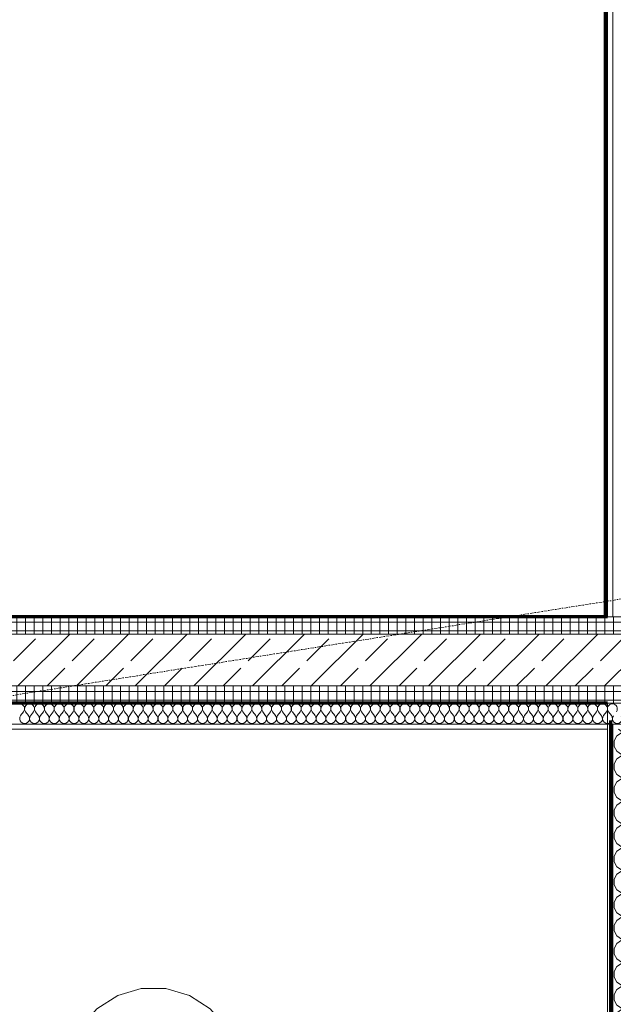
# Model space of a CAD drawing. Header units: millimetres. Extents: x 1523 to 74423, y -42059 to 10268.
# Tile 33 of 77: x 32983 to 34700, y -24454 to -21609. Entities that reach past the tile are written whole.
import ezdxf

# ---------------------------------------------------------------- set-up
doc = ezdxf.new("R2010")
doc.units = ezdxf.units.MM
doc.linetypes.add('CAx_nichtHalbton', pattern=[20001.0584, 10000, -0.5292, 10000, -0.5292])
doc.linetypes.add('IMPORT-STRICHPUNKT _7_', pattern=[20, 10, -5, 0, -5])
for name, color, linetype, lineweight, true_color in [('10 A--Wand innen _tragend_', 7, 'Continuous', 13, 0x656565), ('10 VSI--Wärmeschutz _veritkal_', 7, 'Continuous', 13, 0x656565), ('90 A--Achsraster _1_50_', 7, 'IMPORT-STRICHPUNKT _7_', 13, 0x656565), ('Neubau_10 A--Wand innen _tragend_', 7, 'Continuous', 13, 0x656565), ('Neubau_20 A--Gründungsbelag', 7, 'Continuous', 13, 0x656565), ('Xref_706_5_--_ÜP_-1_000_16_Übersichtsplan UG_IFC 2025_01_13_dwg', 7, 'Continuous', 13, 0x767676), ('XX', 7, 'Continuous', 18, 0x804040)]:
    doc.layers.add(name, color=color, linetype=linetype, lineweight=lineweight, true_color=true_color)
pattern_1 = [(86.336, (0, 0), (-24.948899, 1.597632), []), (176.336, (0, 0), (1.597632, 24.948899), [])]
pattern_2 = [(86.336, (0, 0), (-86.42598, 5.53439), [0, -50]), (86.336, (-41.615, 27.72), (-86.42598, 5.53439), [0, -50])]

# ---------------------------------------------------------------- blocks, each defined once
blk = doc.blocks.new('Xref_706_5_--_ÜP_-1_000_11_Übersichtsplan UG_IFC 2024_09_30_dwg__X97-41959665-SuD_-1UG gesamt Plot  - Blatt 1')
at = {"layer": 'Neubau_10 A--Wand innen _tragend_', "color": 9, "true_color": 0xcbcbcb}
for p, q in [((13150.4, -95659.6), (13140, -95649.8)), ((13152.9, -95636.9), (13140.6, -95644.1)), ((13147.3, -95688), (13136.9, -95678.2)), ((13149.8, -95665.3), (13137.5, -95672.5)), ((13144.1, -95716.4), (13133.7, -95706.6)), ((13146.6, -95693.7), (13134.3, -95700.9)), ((13141, -95744.8), (13130.6, -95735)), ((13143.5, -95722.1), (13131.2, -95729.3)), ((13137.8, -95773.2), (13127.4, -95763.4)), ((13140.3, -95750.4), (13128, -95757.7)), ((13134.7, -95801.6), (13124.3, -95791.8)), ((13137.2, -95778.8), (13124.9, -95786.1)), ((13131.5, -95830), (13121.1, -95820.2)), ((13134, -95807.2), (13121.7, -95814.5)), ((13128.4, -95858.4), (13118, -95848.6)), ((13130.9, -95835.6), (13118.6, -95842.9)), ((13125.2, -95886.8), (13114.8, -95877)), ((13127.7, -95864), (13115.4, -95871.3)), ((13122.1, -95915.2), (13111.7, -95905.4)), ((13124.6, -95892.4), (13112.3, -95899.7)), ((13118.9, -95943.5), (13108.5, -95933.8)), ((13121.4, -95920.8), (13109.1, -95928.1)), ((13115.8, -95971.9), (13105.3, -95962.2)), ((13118.3, -95949.2), (13106, -95956.5)), ((13112.6, -96000.3), (13102.2, -95990.6)), ((13115.1, -95977.6), (13102.8, -95984.9)), ((13109.5, -96028.7), (13099, -96019)), ((13112, -96006), (13099.7, -96013.3)), ((13106.3, -96057.1), (13095.9, -96047.4)), ((13108.8, -96034.4), (13096.5, -96041.7)), ((13103.2, -96085.5), (13092.7, -96075.8)), ((13105.7, -96062.8), (13093.4, -96070.1)), ((13100, -96113.9), (13089.6, -96104.2)), ((13102.5, -96091.2), (13090.2, -96098.5)), ((13096.9, -96142.3), (13086.4, -96132.6)), ((13099.4, -96119.6), (13087.1, -96126.9)), ((13093.7, -96170.7), (13083.3, -96160.9)), ((13096.2, -96148), (13083.9, -96155.3)), ((13090.6, -96199.1), (13080.1, -96189.3)), ((13093.1, -96176.4), (13080.8, -96183.7)), ((13087.4, -96227.5), (13077, -96217.7)), ((13089.9, -96204.8), (13077.6, -96212.1)), ((13084.3, -96255.9), (13073.8, -96246.1)), ((13086.8, -96233.2), (13074.5, -96240.5)), ((13081.1, -96284.3), (13070.7, -96274.5)), ((13083.6, -96261.6), (13071.3, -96268.9)), ((13078, -96312.7), (13067.5, -96302.9)), ((13080.5, -96290), (13068.2, -96297.3)), ((13074.8, -96341.1), (13064.4, -96331.3)), ((13077.3, -96318.4), (13065, -96325.7)), ((13071.6, -96369.5), (13061.2, -96359.7)), ((13074.2, -96346.8), (13061.9, -96354)), ((13068.5, -96397.9), (13058.1, -96388.1)), ((13071, -96375.2), (13058.7, -96382.4)), ((13065.3, -96426.3), (13054.9, -96416.5)), ((13067.9, -96403.6), (13055.6, -96410.8)), ((13062.2, -96454.7), (13051.8, -96444.9)), ((13064.7, -96432), (13052.4, -96439.2)), ((13059, -96483.1), (13048.6, -96473.3)), ((13061.6, -96460.4), (13049.3, -96467.6)), ((13055.9, -96511.5), (13045.5, -96501.7)), ((13058.4, -96488.8), (13046.1, -96496)), ((13052.7, -96539.9), (13042.3, -96530.1)), ((13055.3, -96517.2), (13043, -96524.4)), ((13049.6, -96568.3), (13039.2, -96558.5)), ((13052.1, -96545.6), (13039.8, -96552.8)), ((13046.4, -96596.7), (13036, -96586.9)), ((13049, -96574), (13036.7, -96581.2)), ((13043.3, -96625.1), (13032.9, -96615.3)), ((13045.8, -96602.4), (13033.5, -96609.6)), ((13040.1, -96653.5), (13029.7, -96643.7)), ((13042.7, -96630.8), (13030.4, -96638)), ((13037, -96681.9), (13026.6, -96672.1)), ((13039.5, -96659.2), (13027.2, -96666.4)), ((13033.8, -96710.3), (13023.4, -96700.5)), ((13036.4, -96687.6), (13024.1, -96694.8)), ((13030.7, -96738.7), (13020.3, -96728.9)), ((13033.2, -96716), (13020.9, -96723.2)), ((13027.5, -96767.1), (13017.1, -96757.3)), ((13030.1, -96744.3), (13017.8, -96751.6)), ((13024.4, -96795.5), (13014, -96785.7)), ((13026.9, -96772.7), (13014.6, -96780)), ((13021.2, -96823.9), (13010.8, -96814.1)), ((13023.8, -96801.1), (13011.4, -96808.4)), ((13018.1, -96852.3), (13007.7, -96842.5)), ((13020.6, -96829.5), (13008.3, -96836.8)), ((13014.9, -96880.7), (13004.5, -96870.9)), ((13017.5, -96857.9), (13005.1, -96865.2)), ((13011.8, -96909.1), (13001.4, -96899.3)), ((13014.3, -96886.3), (13002, -96893.6)), ((13008.6, -96937.4), (12998.2, -96927.7)), ((13011.1, -96914.7), (12998.8, -96922)), ((13005.5, -96965.8), (12995.1, -96956.1)), ((13008, -96943.1), (12995.7, -96950.4)), ((13002.3, -96994.2), (12991.9, -96984.5)), ((13004.8, -96971.5), (12992.5, -96978.8)), ((12999.2, -97022.6), (12988.8, -97012.9)), ((13001.7, -96999.9), (12989.4, -97007.2)), ((12996, -97051), (12985.6, -97041.3)), ((12998.5, -97028.3), (12986.2, -97035.6)), ((12992.9, -97079.4), (12982.5, -97069.7)), ((12995.4, -97056.7), (12983.1, -97064)), ((12989.7, -97107.8), (12979.3, -97098.1)), ((12992.2, -97085.1), (12979.9, -97092.4)), ((12986.6, -97136.2), (12976.2, -97126.5)), ((12989.1, -97113.5), (12976.8, -97120.8)), ((12983.4, -97164.6), (12973, -97154.8)), ((12985.9, -97141.9), (12973.6, -97149.2)), ((12980.3, -97193), (12969.9, -97183.2)), ((12982.8, -97170.3), (12970.5, -97177.6)), ((12977.1, -97221.4), (12966.7, -97211.6)), ((12979.6, -97198.7), (12967.3, -97206)), ((12974, -97249.8), (12963.6, -97240)), ((12976.5, -97227.1), (12964.2, -97234.4)), ((12970.8, -97278.2), (12960.4, -97268.4)), ((12973.3, -97255.5), (12961, -97262.8)), ((12967.7, -97306.6), (12957.2, -97296.8)), ((12970.2, -97283.9), (12957.9, -97291.2)), ((12964.5, -97335), (12954.1, -97325.2)), ((12967, -97312.3), (12954.7, -97319.6))]:
    blk.add_line(p, q, dxfattribs=at)
for centre, start, end in [((13133.4, -95631.8), 46.7982, 173.6681), ((13163.4, -95620.8), 226.7982, 120.538), ((13130.2, -95660.2), 46.7982, 173.6681), ((13133.4, -95631.8), 173.6681, 300.538), ((13160.2, -95649.2), 226.7982, 120.538), ((13127.1, -95688.6), 46.7982, 173.6681), ((13130.2, -95660.2), 173.6681, 300.538), ((13157.1, -95677.6), 226.7982, 120.538), ((13123.9, -95717), 46.7982, 173.6681), ((13127.1, -95688.6), 173.6681, 300.538), ((13153.9, -95706), 226.7982, 120.538), ((13120.8, -95745.4), 46.7982, 173.6681), ((13123.9, -95717), 173.6681, 300.538), ((13150.8, -95734.4), 226.7982, 120.538), ((13117.6, -95773.8), 46.7982, 173.6681), ((13120.8, -95745.4), 173.6681, 300.538), ((13147.6, -95762.8), 226.7982, 120.538), ((13114.5, -95802.2), 46.7982, 173.6681), ((13117.6, -95773.8), 173.6681, 300.538), ((13144.4, -95791.2), 226.7982, 120.538), ((13111.3, -95830.6), 46.7982, 173.6681), ((13114.5, -95802.2), 173.6681, 300.538), ((13141.3, -95819.5), 226.7982, 120.538), ((13108.2, -95859), 46.7982, 173.6681), ((13111.3, -95830.6), 173.6681, 300.538), ((13138.1, -95847.9), 226.7982, 120.538), ((13105, -95887.4), 46.7982, 173.6681), ((13108.2, -95859), 173.6681, 300.538), ((13135, -95876.3), 226.7982, 120.538), ((13101.9, -95915.8), 46.7982, 173.6681), ((13105, -95887.4), 173.6681, 300.538), ((13131.8, -95904.7), 226.7982, 120.538), ((13098.7, -95944.2), 46.7982, 173.6681), ((13101.9, -95915.8), 173.6681, 300.538), ((13128.7, -95933.1), 226.7982, 120.538), ((13095.6, -95972.6), 46.7982, 173.6681), ((13098.7, -95944.2), 173.6681, 300.538), ((13125.5, -95961.5), 226.7982, 120.538), ((13092.4, -96001), 46.7982, 173.6681), ((13095.6, -95972.6), 173.6681, 300.538), ((13122.4, -95989.9), 226.7982, 120.538), ((13089.3, -96029.4), 46.7982, 173.6681), ((13092.4, -96001), 173.6681, 300.538), ((13119.2, -96018.3), 226.7982, 120.538), ((13086.1, -96057.8), 46.7982, 173.6681), ((13089.3, -96029.4), 173.6681, 300.538), ((13116.1, -96046.7), 226.7982, 120.538), ((13083, -96086.2), 46.7982, 173.6681), ((13086.1, -96057.8), 173.6681, 300.538), ((13112.9, -96075.1), 226.7982, 120.538), ((13079.8, -96114.6), 46.7982, 173.6681), ((13083, -96086.2), 173.6681, 300.538), ((13109.8, -96103.5), 226.7982, 120.538), ((13076.7, -96143), 46.7982, 173.6681), ((13079.8, -96114.6), 173.6681, 300.538), ((13106.6, -96131.9), 226.7982, 120.538), ((13073.5, -96171.4), 46.7982, 173.6681), ((13076.7, -96143), 173.6681, 300.538), ((13103.5, -96160.3), 226.7982, 120.538), ((13070.4, -96199.8), 46.7982, 173.6681), ((13073.5, -96171.4), 173.6681, 300.538), ((13100.3, -96188.7), 226.7982, 120.538), ((13067.2, -96228.2), 46.7982, 173.6681), ((13070.4, -96199.8), 173.6681, 300.538), ((13097.2, -96217.1), 226.7982, 120.538), ((13064.1, -96256.6), 46.7982, 173.6681), ((13067.2, -96228.2), 173.6681, 300.538), ((13094, -96245.5), 226.7982, 120.538), ((13060.9, -96284.9), 46.7982, 173.6681), ((13064.1, -96256.6), 173.6681, 300.538), ((13090.9, -96273.9), 226.7982, 120.538), ((13057.8, -96313.3), 46.7982, 173.6681), ((13060.9, -96284.9), 173.6681, 300.538), ((13087.7, -96302.3), 226.7982, 120.538), ((13054.6, -96341.7), 46.7982, 173.6681), ((13057.8, -96313.3), 173.6681, 300.538), ((13084.6, -96330.7), 226.7982, 120.538), ((13051.5, -96370.1), 46.7982, 173.6681), ((13054.6, -96341.7), 173.6681, 300.538), ((13081.4, -96359.1), 226.7982, 120.538), ((13048.3, -96398.5), 46.7982, 173.6681), ((13051.5, -96370.1), 173.6681, 300.538), ((13078.3, -96387.5), 226.7982, 120.538), ((13045.2, -96426.9), 46.7982, 173.6681), ((13048.3, -96398.5), 173.6681, 300.538), ((13075.1, -96415.9), 226.7982, 120.538), ((13042, -96455.3), 46.7982, 173.6681), ((13045.2, -96426.9), 173.6681, 300.538), ((13072, -96444.3), 226.7982, 120.538), ((13038.9, -96483.7), 46.7982, 173.6681), ((13042, -96455.3), 173.6681, 300.538), ((13068.8, -96472.7), 226.7982, 120.538), ((13035.7, -96512.1), 46.7982, 173.6681), ((13038.9, -96483.7), 173.6681, 300.538), ((13065.7, -96501.1), 226.7982, 120.538), ((13032.5, -96540.5), 46.7982, 173.6681), ((13035.7, -96512.1), 173.6681, 300.538), ((13062.5, -96529.5), 226.7982, 120.538), ((13029.4, -96568.9), 46.7982, 173.6681), ((13032.5, -96540.5), 173.6681, 300.538), ((13059.4, -96557.9), 226.7982, 120.538), ((13026.2, -96597.3), 46.7982, 173.6681), ((13029.4, -96568.9), 173.6681, 300.538), ((13056.2, -96586.3), 226.7982, 120.538), ((13023.1, -96625.7), 46.7982, 173.6681), ((13026.2, -96597.3), 173.6681, 300.538), ((13053.1, -96614.7), 226.7982, 120.538), ((13019.9, -96654.1), 46.7982, 173.6681), ((13023.1, -96625.7), 173.6681, 300.538), ((13049.9, -96643.1), 226.7982, 120.538), ((13016.8, -96682.5), 46.7982, 173.6681), ((13019.9, -96654.1), 173.6681, 300.538), ((13046.8, -96671.5), 226.7982, 120.538), ((13013.6, -96710.9), 46.7982, 173.6681), ((13016.8, -96682.5), 173.6681, 300.538), ((13043.6, -96699.9), 226.7982, 120.538), ((13010.5, -96739.3), 46.7982, 173.6681), ((13013.6, -96710.9), 173.6681, 300.538), ((13040.5, -96728.3), 226.7982, 120.538), ((13007.3, -96767.7), 46.7982, 173.6681), ((13010.5, -96739.3), 173.6681, 300.538), ((13037.3, -96756.7), 226.7982, 120.538), ((13004.2, -96796.1), 46.7982, 173.6681), ((13007.3, -96767.7), 173.6681, 300.538), ((13034.2, -96785.1), 226.7982, 120.538), ((13001, -96824.5), 46.7982, 173.6681), ((13004.2, -96796.1), 173.6681, 300.538), ((13031, -96813.4), 226.7982, 120.538), ((12997.9, -96852.9), 46.7982, 173.6681), ((13001, -96824.5), 173.6681, 300.538), ((13027.9, -96841.8), 226.7982, 120.538), ((12994.7, -96881.3), 46.7982, 173.6681), ((12997.9, -96852.9), 173.6681, 300.538), ((13024.7, -96870.2), 226.7982, 120.538), ((12991.6, -96909.7), 46.7982, 173.6681), ((12994.7, -96881.3), 173.6681, 300.538), ((13021.6, -96898.6), 226.7982, 120.538), ((12988.4, -96938.1), 46.7982, 173.6681), ((12991.6, -96909.7), 173.6681, 300.538), ((13018.4, -96927), 226.7982, 120.538), ((12985.3, -96966.5), 46.7982, 173.6681), ((12988.4, -96938.1), 173.6681, 300.538), ((13015.3, -96955.4), 226.7982, 120.538), ((12982.1, -96994.9), 46.7982, 173.6681), ((12985.3, -96966.5), 173.6681, 300.538), ((13012.1, -96983.8), 226.7982, 120.538), ((12979, -97023.3), 46.7982, 173.6681), ((12982.1, -96994.9), 173.6681, 300.538), ((13009, -97012.2), 226.7982, 120.538), ((12975.8, -97051.7), 46.7982, 173.6681), ((12979, -97023.3), 173.6681, 300.538), ((13005.8, -97040.6), 226.7982, 120.538), ((12972.7, -97080.1), 46.7982, 173.6681), ((12975.8, -97051.7), 173.6681, 300.538), ((13002.7, -97069), 226.7982, 120.538), ((12969.5, -97108.5), 46.7982, 173.6681), ((12972.7, -97080.1), 173.6681, 300.538), ((12999.5, -97097.4), 226.7982, 120.538), ((12966.4, -97136.9), 46.7982, 173.6681), ((12969.5, -97108.5), 173.6681, 300.538), ((12996.3, -97125.8), 226.7982, 120.538), ((12963.2, -97165.3), 46.7982, 173.6681), ((12966.4, -97136.9), 173.6681, 300.538), ((12993.2, -97154.2), 226.7982, 120.538), ((12960.1, -97193.7), 46.7982, 173.6681), ((12963.2, -97165.3), 173.6681, 300.538), ((12990, -97182.6), 226.7982, 120.538), ((12956.9, -97222.1), 46.7982, 173.6681), ((12960.1, -97193.7), 173.6681, 300.538), ((12986.9, -97211), 226.7982, 120.538), ((12953.8, -97250.5), 46.7982, 173.6681), ((12956.9, -97222.1), 173.6681, 300.538), ((12983.7, -97239.4), 226.7982, 120.538), ((12950.6, -97278.8), 46.7982, 173.6681), ((12953.8, -97250.5), 173.6681, 300.538), ((12980.6, -97267.8), 226.7982, 120.538), ((12947.5, -97307.2), 46.7982, 173.6681), ((12950.6, -97278.8), 173.6681, 300.538), ((12977.4, -97296.2), 226.7982, 120.538), ((12944.3, -97335.6), 46.7982, 173.6681), ((12947.5, -97307.2), 173.6681, 300.538), ((12974.3, -97324.6), 226.7982, 120.538)]:
    blk.add_arc(centre, 14.3, start, end, dxfattribs=at)
blk = doc.blocks.new('Xref_706_5_--_ÜP_-1_000_11_Übersichtsplan UG_IFC 2024_09_30_dwg__X3115-41960549-SuD_-1UG gesamt Plot  - Blatt 1')
at = {"layer": '10 VSI--Wärmeschutz _veritkal_', "color": 9, "true_color": 0xcbcbcb, "flags": 128}
for points in [[(13207.4, -95502.6), (13215.4, -95502.4), (13224.4, -95504.6), (13232.3, -95509.3), (13238.7, -95515.9), (13243, -95524), (13245, -95533), (13244.4, -95542.1), (13241.4, -95550.8), (13236.1, -95558.3), (13213.3, -95582.6), (13205.4, -95596.8), (13205.1, -95613), (13212.5, -95627.5), (13225.9, -95636.7), (13242.1, -95638.5), (13257.1, -95632.4), (13267.5, -95620), (13270.9, -95604.1), (13266.3, -95588.5), (13249.3, -95559.8)], [(13249.3, -95559.8), (13245.8, -95551.3), (13244.7, -95542.2), (13246.2, -95533.1), (13250, -95524.8), (13256.1, -95517.8), (13263.7, -95512.7), (13272.5, -95510), (13281.7, -95509.7), (13290.6, -95512), (13298.6, -95516.6), (13305, -95523.2), (13309.3, -95531.3), (13311.3, -95540.3), (13310.7, -95549.5), (13307.6, -95558.2), (13302.3, -95565.7), (13279.5, -95590), (13271.6, -95604.2), (13271.4, -95620.4), (13278.8, -95634.8), (13292.2, -95644), (13308.3, -95645.8), (13323.4, -95639.8), (13333.8, -95627.3), (13337.1, -95611.4), (13332.5, -95595.9), (13315.6, -95567.1)], [(13315.6, -95567.1), (13312, -95558.7), (13311, -95549.5), (13312.4, -95540.4), (13316.3, -95532.1), (13322.3, -95525.1), (13330, -95520.1), (13338.8, -95517.3), (13348, -95517.1), (13356.9, -95519.3), (13364.8, -95524), (13371.2, -95530.6), (13375.6, -95538.7), (13377.5, -95547.7), (13377, -95556.8), (13373.9, -95565.5), (13368.6, -95573), (13345.8, -95597.3), (13337.9, -95611.5), (13337.6, -95627.8), (13345.1, -95642.2), (13358.4, -95651.4), (13374.6, -95653.2), (13389.6, -95647.1), (13400.1, -95634.7), (13403.4, -95618.8), (13398.8, -95603.2), (13381.8, -95574.5)], [(13381.8, -95574.5), (13378.3, -95566), (13377.2, -95556.9), (13378.7, -95547.8), (13382.6, -95539.5), (13388.6, -95532.5), (13396.3, -95527.4), (13405, -95524.7), (13414.2, -95524.4), (13423.1, -95526.7), (13431.1, -95531.3), (13437.5, -95537.9), (13441.8, -95546), (13443.8, -95555), (13443.2, -95564.2), (13440.2, -95572.9), (13434.8, -95580.4), (13412, -95604.7), (13404.1, -95618.9), (13403.9, -95635.1), (13411.3, -95649.5), (13424.7, -95658.7), (13440.8, -95660.5), (13455.9, -95654.5), (13466.3, -95642), (13469.6, -95626.1), (13465, -95610.6), (13448.1, -95581.9), (13444.6, -95573.4), (13443.5, -95564.2), (13444.9, -95555.1), (13448.8, -95546.8), (13454.8, -95539.9), (13462.5, -95534.8), (13471.3, -95532), (13480.5, -95531.8), (13489.4, -95534.1), (13497.4, -95538.7), (13503.7, -95545.3), (13508.1, -95553.4), (13510, -95562.4), (13509.5, -95571.6), (13506.4, -95580.2), (13501.1, -95587.7), (13478.3, -95612), (13470.4, -95626.2), (13470.1, -95642.5), (13477.6, -95656.9), (13491, -95666.1), (13507.1, -95667.9), (13522.2, -95661.8), (13532.6, -95649.4), (13535.9, -95633.5), (13531.3, -95617.9), (13514.4, -95589.2)], [(13514.4, -95589.2), (13510.8, -95580.7), (13509.7, -95571.6), (13511.2, -95562.5), (13515.1, -95554.2), (13521.1, -95547.2), (13528.8, -95542.2), (13537.6, -95539.4), (13546.7, -95539.1), (13555.7, -95541.4), (13563.6, -95546), (13570, -95552.6), (13574.3, -95560.7), (13576.3, -95569.7), (13575.7, -95578.9), (13572.7, -95587.6), (13567.4, -95595.1), (13544.6, -95619.4), (13536.7, -95633.6), (13536.4, -95649.8), (13543.8, -95664.2), (13557.2, -95673.4), (13573.4, -95675.2), (13588.4, -95669.2), (13598.8, -95656.7), (13602.2, -95640.8), (13597.6, -95625.3), (13580.6, -95596.6)], [(13580.6, -95596.6), (13577.1, -95588.1), (13576, -95578.9), (13577.5, -95569.9), (13581.3, -95561.5), (13587.4, -95554.6), (13595, -95549.5), (13603.8, -95546.7), (13613, -95546.5), (13621.9, -95548.8), (13629.9, -95553.4), (13636.3, -95560), (13640.6, -95568.1), (13642.6, -95577.1), (13642, -95586.3), (13638.9, -95594.9), (13633.6, -95602.4), (13610.8, -95626.7), (13602.9, -95640.9), (13602.7, -95657.2), (13610.1, -95671.6), (13623.5, -95680.8), (13639.6, -95682.6), (13654.7, -95676.5), (13665.1, -95664.1), (13668.4, -95648.2), (13663.8, -95632.6), (13646.9, -95603.9)], [(13646.9, -95603.9), (13643.3, -95595.4), (13642.3, -95586.3), (13643.7, -95577.2), (13647.6, -95568.9), (13653.6, -95561.9), (13661.3, -95556.9), (13670.1, -95554.1), (13679.3, -95553.8), (13688.2, -95556.1), (13696.1, -95560.7), (13702.5, -95567.3), (13706.9, -95575.4), (13708.8, -95584.4), (13708.3, -95593.6), (13705.2, -95602.3), (13699.9, -95609.8), (13677.1, -95634.1), (13669.2, -95648.3), (13668.9, -95664.5), (13676.4, -95678.9), (13689.7, -95688.1), (13705.9, -95689.9), (13720.9, -95683.9), (13731.4, -95671.4), (13734.7, -95655.5), (13730.1, -95640), (13713.1, -95611.3)], [(13713.1, -95611.3), (13709.6, -95602.8), (13708.5, -95593.6), (13710, -95584.6), (13713.9, -95576.2), (13719.9, -95569.3), (13727.6, -95564.2), (13736.3, -95561.4), (13745.5, -95561.2), (13754.4, -95563.5), (13762.4, -95568.1), (13768.8, -95574.7), (13773.1, -95582.8), (13775.1, -95591.8), (13774.5, -95601), (13771.5, -95609.6), (13766.1, -95617.1), (13743.3, -95641.4), (13735.4, -95655.6), (13735.2, -95671.9), (13742.6, -95686.3), (13756, -95695.5), (13772.1, -95697.3), (13787.2, -95691.2), (13797.6, -95678.8), (13800.9, -95662.9), (13796.3, -95647.3), (13779.4, -95618.6), (13775.9, -95610.1), (13774.8, -95601), (13776.2, -95591.9), (13780.1, -95583.6), (13786.1, -95576.6), (13793.8, -95571.6), (13802.6, -95568.8), (13811.8, -95568.5), (13820.7, -95570.8), (13828.7, -95575.4), (13835, -95582), (13839.4, -95590.1), (13841.3, -95599.1), (13840.8, -95608.3), (13837.7, -95617), (13832.4, -95624.5), (13809.6, -95648.8), (13801.7, -95663), (13801.4, -95679.2), (13808.9, -95693.6), (13822.3, -95702.8), (13838.4, -95704.6), (13853.5, -95698.6), (13863.9, -95686.1), (13867.2, -95670.2), (13862.6, -95654.7), (13845.7, -95626)], [(13194.2, -95621.1), (13201.3, -95612.6), (13204.6, -95596.7), (13200, -95581.2), (13198.9, -95579.2)], [(13845.7, -95626), (13842.1, -95617.5), (13841, -95608.3), (13842.5, -95599.3), (13846.4, -95590.9), (13852.4, -95584), (13860.1, -95578.9), (13868.9, -95576.2), (13878, -95575.9), (13887, -95578.2), (13894.9, -95582.8), (13901.3, -95589.4), (13905.6, -95597.5), (13907.6, -95606.5), (13907, -95615.7), (13904, -95624.3), (13898.7, -95631.8), (13875.9, -95656.1), (13868, -95670.3), (13867.7, -95686.6), (13875.1, -95701), (13888.5, -95710.2), (13904.7, -95712), (13919.7, -95705.9), (13930.1, -95693.5), (13933.5, -95677.6), (13928.9, -95662), (13911.9, -95633.3)], [(13911.9, -95633.3), (13908.4, -95624.8), (13907.3, -95615.7), (13908.8, -95606.6), (13912.6, -95598.3), (13918.7, -95591.3), (13926.3, -95586.3), (13935.1, -95583.5), (13944.3, -95583.2), (13953.2, -95585.5), (13961.2, -95590.1), (13967.6, -95596.7), (13971.9, -95604.8), (13973.9, -95613.8), (13973.3, -95623), (13970.2, -95631.7), (13964.9, -95639.2), (13942.1, -95663.5), (13934.2, -95677.7), (13934, -95693.9), (13941.4, -95708.3), (13954.8, -95717.6), (13970.9, -95719.3), (13986, -95713.3), (13996.4, -95700.8), (13999.7, -95685), (13995.1, -95669.4), (13978.2, -95640.7)], [(13978.2, -95640.7), (13974.6, -95632.2), (13973.6, -95623), (13975, -95614), (13978.9, -95605.6), (13984.9, -95598.7), (13992.6, -95593.6), (14001.4, -95590.9), (14010.6, -95590.6), (14019.5, -95592.9), (14027.4, -95597.5), (14033.8, -95604.1), (14038.2, -95612.2), (14040.1, -95621.2), (14039.6, -95630.4), (14036.5, -95639), (14031.2, -95646.5), (14008.4, -95670.8), (14000.5, -95685), (14000.2, -95701.3), (14007.7, -95715.7), (14021, -95724.9), (14037.2, -95726.7), (14052.2, -95720.6), (14062.7, -95708.2), (14066, -95692.3), (14061.4, -95676.7), (14044.4, -95648)], [(14044.4, -95648), (14040.9, -95639.5), (14039.8, -95630.4), (14041.3, -95621.3), (14045.2, -95613), (14051.2, -95606), (14058.9, -95601), (14067.6, -95598.2), (14076.8, -95598), (14085.7, -95600.2), (14093.7, -95604.8), (14100.1, -95611.4), (14104.4, -95619.6), (14106.4, -95628.5), (14105.8, -95637.7), (14102.8, -95646.4), (14097.4, -95653.9), (14074.6, -95678.2), (14066.7, -95692.4), (14066.5, -95708.6), (14073.9, -95723.1), (14087.3, -95732.3), (14103.4, -95734), (14118.5, -95728), (14128.9, -95715.6), (14132.2, -95699.7), (14127.6, -95684.1), (14110.7, -95655.4)], [(14110.7, -95655.4), (14107.2, -95646.9), (14106.1, -95637.7), (14107.5, -95628.7), (14111.4, -95620.3), (14117.4, -95613.4), (14125.1, -95608.3), (14133.9, -95605.6), (14143.1, -95605.3), (14152, -95607.6), (14160, -95612.2), (14166.3, -95618.8), (14170.7, -95626.9), (14172.6, -95635.9), (14172.1, -95645.1), (14169, -95653.7), (14163.7, -95661.3), (14140.9, -95685.6), (14133, -95699.7), (14132.7, -95716), (14140.2, -95730.4), (14153.6, -95739.6), (14169.7, -95741.4), (14184.8, -95735.4), (14195.2, -95722.9), (14198.5, -95707), (14193.9, -95691.4), (14177, -95662.7)], [(14177, -95662.7), (14173.4, -95654.2), (14172.3, -95645.1), (14173.8, -95636), (14177.7, -95627.7), (14183.7, -95620.7), (14191.4, -95615.7), (14200.2, -95612.9), (14209.3, -95612.7), (14218.3, -95614.9), (14226.2, -95619.5), (14232.6, -95626.1), (14236.9, -95634.3), (14238.9, -95643.2), (14238.3, -95652.4), (14235.3, -95661.1), (14230, -95668.6), (14207.2, -95692.9), (14199.3, -95707.1), (14199, -95723.3), (14206.4, -95737.8), (14219.8, -95747), (14236, -95748.7), (14251, -95742.7), (14261.4, -95730.3), (14264.8, -95714.4), (14260.2, -95698.8), (14243.2, -95670.1)], [(14243.2, -95670.1), (14239.7, -95661.6), (14238.6, -95652.5), (14240.1, -95643.4), (14243.9, -95635), (14250, -95628.1), (14257.6, -95623), (14266.4, -95620.3), (14275.6, -95620), (14284.5, -95622.3), (14292.5, -95626.9), (14298.9, -95633.5), (14303.2, -95641.6), (14305.2, -95650.6), (14304.6, -95659.8), (14301.5, -95668.4), (14296.2, -95676), (14273.4, -95700.3), (14265.5, -95714.4), (14265.3, -95730.7), (14272.7, -95745.1), (14286.1, -95754.3), (14302.2, -95756.1), (14317.3, -95750.1), (14327.7, -95737.6), (14331, -95721.7), (14326.4, -95706.1), (14309.5, -95677.4)], [(14309.5, -95677.4), (14305.9, -95668.9), (14304.9, -95659.8), (14306.3, -95650.7), (14310.2, -95642.4), (14316.2, -95635.4), (14323.9, -95630.4), (14332.7, -95627.6), (14341.9, -95627.4), (14350.8, -95629.6), (14358.7, -95634.2), (14365.1, -95640.9), (14369.5, -95649), (14371.4, -95657.9), (14370.9, -95667.1), (14367.8, -95675.8), (14362.5, -95683.3), (14339.7, -95707.6), (14331.8, -95721.8), (14331.5, -95738), (14339, -95752.5), (14352.3, -95761.7), (14368.5, -95763.5), (14383.5, -95757.4), (14394, -95745), (14397.3, -95729.1), (14392.7, -95713.5), (14375.7, -95684.8)], [(14375.7, -95684.8), (14372.2, -95676.3), (14371.1, -95667.2), (14372.6, -95658.1), (14376.5, -95649.7), (14382.5, -95642.8), (14390.2, -95637.7), (14398.9, -95635), (14408.1, -95634.7), (14417, -95637), (14425, -95641.6), (14431.4, -95648.2), (14435.7, -95656.3), (14437.7, -95665.3), (14437.1, -95674.5), (14434.1, -95683.2), (14428.8, -95690.7), (14405.9, -95715), (14398, -95729.1), (14397.8, -95745.4), (14405.2, -95759.8), (14418.6, -95769), (14434.7, -95770.8), (14449.8, -95764.8), (14460.2, -95752.3), (14463.5, -95736.4), (14458.9, -95720.8), (14442, -95692.1)], [(14442, -95692.1), (14438.5, -95683.6), (14437.4, -95674.5), (14438.8, -95665.4), (14442.7, -95657.1), (14448.7, -95650.1), (14456.4, -95645.1), (14465.2, -95642.3), (14474.4, -95642.1), (14483.3, -95644.3), (14491.3, -95648.9), (14497.6, -95655.6), (14502, -95663.7), (14503.9, -95672.7), (14503.4, -95681.8), (14500.3, -95690.5), (14495, -95698), (14472.2, -95722.3), (14464.3, -95736.5), (14464, -95752.7), (14471.5, -95767.2), (14484.9, -95776.4), (14501, -95778.2), (14516.1, -95772.1), (14526.5, -95759.7), (14529.8, -95743.8), (14525.2, -95728.2), (14508.3, -95699.5)], [(14508.3, -95699.5), (14504.7, -95691), (14503.6, -95681.9), (14505.1, -95672.8), (14509, -95664.4), (14515, -95657.5), (14522.7, -95652.4), (14531.5, -95649.7), (14540.6, -95649.4), (14549.6, -95651.7), (14557.5, -95656.3), (14563.9, -95662.9), (14568.2, -95671), (14570.2, -95680), (14569.6, -95689.2), (14566.6, -95697.9), (14561.3, -95705.4), (14538.5, -95729.7), (14530.6, -95743.8), (14530.3, -95760.1), (14537.7, -95774.5), (14551.1, -95783.7), (14567.3, -95785.5), (14582.3, -95779.5), (14592.7, -95767), (14596.1, -95751.1), (14591.5, -95735.5), (14574.5, -95706.8)], [(14574.5, -95706.8), (14571, -95698.3), (14569.9, -95689.2), (14571.4, -95680.1), (14575.2, -95671.8), (14581.3, -95664.8), (14588.9, -95659.8), (14597.7, -95657), (14606.9, -95656.8), (14615.8, -95659), (14623.8, -95663.6), (14630.2, -95670.3), (14634.5, -95678.4), (14636.5, -95687.4), (14635.9, -95696.5), (14632.8, -95705.2), (14627.5, -95712.7), (14604.7, -95737), (14596.8, -95751.2), (14596.6, -95767.4), (14604, -95781.9), (14617.4, -95791.1), (14633.5, -95792.9), (14648.6, -95786.8), (14659, -95774.4), (14662.3, -95758.5), (14657.7, -95742.9), (14640.8, -95714.2)], [(14640.8, -95714.2), (14637.2, -95705.7), (14636.2, -95696.6), (14637.6, -95687.5), (14641.5, -95679.1), (14647.5, -95672.2), (14655.2, -95667.1), (14664, -95664.4), (14673.2, -95664.1), (14682.1, -95666.4), (14690, -95671), (14696.4, -95677.6), (14700.8, -95685.7), (14702.7, -95694.7), (14702.2, -95703.9), (14699.1, -95712.6), (14693.8, -95720.1), (14671, -95744.4), (14663.1, -95758.6), (14662.8, -95774.8), (14670.3, -95789.2), (14683.6, -95798.4), (14699.8, -95800.2), (14714.8, -95794.2), (14725.3, -95781.7), (14728.6, -95765.8), (14724, -95750.2), (14707, -95721.5)], [(14778.9, -95802.4), (14766, -95807.6), (14749.9, -95805.8), (14736.5, -95796.6), (14729.1, -95782.1), (14729.3, -95765.9), (14737.2, -95751.7), (14760.1, -95727.4), (14765.4, -95719.9), (14768.4, -95711.2), (14769, -95702.1), (14767, -95693.1), (14762.7, -95685), (14756.3, -95678.4), (14748.3, -95673.7), (14739.4, -95671.5), (14730.2, -95671.7), (14721.5, -95674.5), (14713.8, -95679.5), (14707.8, -95686.5), (14703.9, -95694.8), (14702.4, -95703.9), (14703.5, -95713), (14707, -95721.5)], [(14792.4, -95680.4), (14787.7, -95681.8), (14780, -95686.9), (14774, -95693.8), (14770.1, -95702.2), (14768.7, -95711.3), (14769.8, -95720.4), (14773.3, -95728.9), (14784.9, -95748.5)]]:
    blk.add_lwpolyline(points, dxfattribs=at)
blk = doc.blocks.new('Xref_706_5_--_ÜP_-1_000_11_Übersichtsplan UG_IFC 2024_09_30_dwg_Standard-Rastermarker_7-V4-SuD_-1UG gesamt Plot  - Blatt 1')
at = {"layer": '90 A--Achsraster _1_50_', "color": 9, "true_color": 0xcbcbcb}
blk.add_line((0, 0), (53642.7, 0), dxfattribs=at)
blk = doc.blocks.new('Xref_706_5_--_ÜP_-1_000_16_Übersichtsplan UG_IFC 2025_01_13_dwg-35469238-SuD_-1UG gesamt Plot  - Blatt 1')
at = {"layer": '10 VSI--Wärmeschutz _veritkal_', "true_color": 0xcbcbcb}
h = blk.add_hatch(dxfattribs=at)
h.set_pattern_fill('FP_12', color=9, style=0, pattern_type=2)
h.set_pattern_definition(pattern_2)
h.paths.add_polyline_path([(17305.8, -94898.8), (12842.9, -94613), (12844.3, -94628.1), (17304.8, -94913.8)])
h = blk.add_hatch(dxfattribs=at)
h.set_pattern_fill('FP_12', color=9, style=0, pattern_type=2)
h.set_pattern_definition(pattern_2)
h.paths.add_polyline_path([(19220.9, -95036.4), (19221.9, -95021.4), (17630.1, -94919.5), (17629.2, -94934.5)])
at = {"layer": 'Neubau_10 A--Wand innen _tragend_', "true_color": 0xcbcbcb}
h = blk.add_hatch(dxfattribs=at)
h.set_pattern_fill('FP_7', color=9, style=0, pattern_type=2)
h.set_pattern_definition(pattern_1)
h.paths.add_polyline_path([(17355.7, -94902), (17364.6, -94762.3), (17314.7, -94759.1), (17092.1, -98237), (17141.9, -98240.1), (17354.7, -94916.9)])
h = blk.add_hatch(dxfattribs=at)
h.set_pattern_fill('FP_5', color=9, style=0, pattern_type=2)
h.set_pattern_definition([(131.336, (0, 0), (90.10192, 79.25683), []), (131.336, (-45.05, -39.63), (90.10192, 79.25683), [90, -30])])
h.paths.add_polyline_path([(17297.1, -98164.3), (17514.3, -94771.9), (17364.6, -94762.3), (17141.9, -98240.1), (17291.6, -98249.7)])
h = blk.add_hatch(dxfattribs=at)
h.set_pattern_fill('FP_7', color=9, style=0, pattern_type=2)
h.set_pattern_definition(pattern_1)
h.paths.add_polyline_path([(17341.5, -98252.9), (17564.2, -94775), (17514.3, -94771.9), (17291.6, -98249.7)])
at = {"color": 7, "lineweight": 13, "true_color": 0xefefef, "flags": 128}
blk.add_lwpolyline([(18555.8, -96059), (18484.8, -96064.6), (18418.4, -96090), (18361.7, -96133), (18319.5, -96190.3), (18295.1, -96257.2), (18290.6, -96328.2), (18306.2, -96397.6), (18340.8, -96459.8), (18391.5, -96509.7), (18454.2, -96543.4), (18523.8, -96558), (18594.8, -96552.4), (18661.2, -96527), (18717.9, -96483.9), (18760.1, -96426.6), (18784.5, -96359.8), (18789, -96288.8), (18773.4, -96219.4), (18738.8, -96157.2), (18688.1, -96107.2), (18625.4, -96073.6)], close=True, dxfattribs=at)
at = {"layer": '10 A--Wand innen _tragend_', "color": 9, "true_color": 0xcbcbcb}
blk.add_line((17615.2, -94918.6), (17630.1, -94919.5), dxfattribs=at)
at = {"layer": '10 VSI--Wärmeschutz _veritkal_', "color": 9, "true_color": 0xcbcbcb, "flags": 128}
for points in [[(12844.3, -94628.1), (17304.8, -94913.8), (17305.8, -94898.8), (12842.9, -94613)], [(17629.2, -94934.5), (19220.9, -95036.4), (19221.9, -95021.4), (17630.1, -94919.5)]]:
    blk.add_lwpolyline(points, dxfattribs=at)
at = {"layer": 'Neubau_10 A--Wand innen _tragend_', "color": 9, "true_color": 0xcbcbcb}
for p, q in [((17141.9, -98240.1), (17364.6, -94762.3)), ((17291.6, -98249.7), (17514.3, -94771.9))]:
    blk.add_line(p, q, dxfattribs=at)
at = {"layer": 'Neubau_10 A--Wand innen _tragend_', "color": 9, "true_color": 0xcbcbcb, "flags": 128}
for points in [[(17639.1, -94779.8), (17624.1, -94778.9), (17564.2, -94775), (17514.3, -94771.9), (17364.6, -94762.3), (17314.7, -94759.1), (17092.1, -98237), (17401.4, -98256.8), (17615.2, -94918.6), (17624.1, -94778.9)], [(17564.2, -94775), (17340.6, -98267.9), (17415.4, -98272.7), (17416.4, -98257.7), (17629.2, -94934.5)]]:
    blk.add_lwpolyline(points, dxfattribs=at)
at = {"layer": 'Neubau_20 A--Gründungsbelag', "color": 9, "true_color": 0xcbcbcb, "flags": 128}
blk.add_lwpolyline([(19300.7, -95041.5), (17554.3, -94929.7), (17341.5, -98252.9), (17092.1, -98237), (17304.8, -94913.7), (12763.5, -94622.9), (13231, -99628.1), (16987.6, -99868.6), (16995.6, -99743.9), (17245.1, -99759.8), (17205.1, -100383.6), (16955.6, -100367.6), (16971.6, -100118.1), (13254.6, -99880.1), (13450.5, -101978.3)], dxfattribs=at)
for name, p, rotation in [('Xref_706_5_--_ÜP_-1_000_11_Übersichtsplan UG_IFC 2024_09_30_dwg_Standard-Rastermarker_7-V4-SuD_-1UG gesamt Plot  - Blatt 1', (18705.3, -110386.7), 95.33628353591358), ('Xref_706_5_--_ÜP_-1_000_11_Übersichtsplan UG_IFC 2024_09_30_dwg__X3115-41960549-SuD_-1UG gesamt Plot  - Blatt 1', (0, 0), 2.668141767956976), ('Xref_706_5_--_ÜP_-1_000_11_Übersichtsplan UG_IFC 2024_09_30_dwg__X97-41959665-SuD_-1UG gesamt Plot  - Blatt 1', (0, 0), 2.668141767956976)]:
    blk.add_blockref(name, p, dxfattribs=dict(rotation=rotation))

msp = doc.modelspace()

# ---------------------------------------------------------------- linework, layer by layer
at = {"layer": 'XX', "color": 7, "linetype": 'CAx_nichtHalbton', "lineweight": 70, "true_color": 0xffffff}
for p, q in [((34676.341, -18784.94), (34676.341, -23334.495)), ((34683.186, -23334.495), (29718.145, -23334.495)), ((34683.186, -23584.495), (27323.116, -23584.495)), ((34692.57, -25334.478), (34692.57, -23634.478))]:
    msp.add_line(p, q, dxfattribs=at)

# ---------------------------------------------------------------- block references
at = {"layer": 'Xref_706_5_--_ÜP_-1_000_16_Übersichtsplan UG_IFC 2025_01_13_dwg', "color": 9, "true_color": 0xcbcbcb, "rotation": 273.663716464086}
msp.add_blockref('Xref_706_5_--_ÜP_-1_000_16_Übersichtsplan UG_IFC 2025_01_13_dwg-35469238-SuD_-1UG gesamt Plot  - Blatt 1', (128297.139, 0), dxfattribs=at)

doc.saveas('drawing.dxf')
